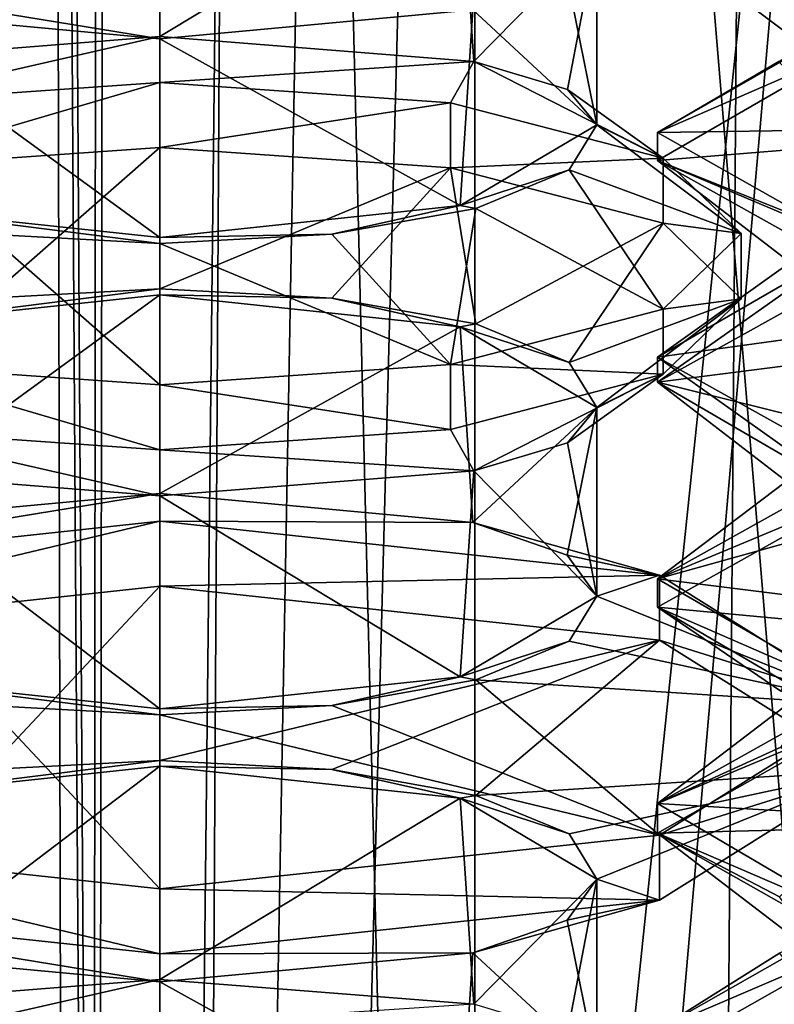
# Model space of a CAD drawing. Header units: millimetres. Extents: x -18.9 to 18.9, y -8.8 to 39.
# Tile 248 of 256: x 7 to 8.7, y 20.6 to 22.7. Entities that reach past the tile are written whole.
import ezdxf

# ---------------------------------------------------------------- set-up
doc = ezdxf.new("R2010")
doc.units = ezdxf.units.MM
doc.header["$LTSCALE"] = 41.718519
for name, color, linetype in [('1', 7, 'CONTINUOUS'), ('1434', 7, 'CONTINUOUS'), ('1435', 7, 'CONTINUOUS'), ('1436', 7, 'CONTINUOUS'), ('1437', 7, 'CONTINUOUS'), ('1441', 7, 'CONTINUOUS'), ('1456', 7, 'CONTINUOUS'), ('1458', 7, 'CONTINUOUS'), ('1460', 7, 'CONTINUOUS'), ('1461', 7, 'CONTINUOUS'), ('1462', 7, 'CONTINUOUS'), ('1463', 7, 'CONTINUOUS'), ('1488', 7, 'CONTINUOUS'), ('1489', 7, 'CONTINUOUS'), ('1490', 7, 'CONTINUOUS'), ('1491', 7, 'CONTINUOUS'), ('1492', 7, 'CONTINUOUS'), ('1493', 7, 'CONTINUOUS'), ('1495', 7, 'CONTINUOUS'), ('1499', 7, 'CONTINUOUS'), ('15', 7, 'CONTINUOUS'), ('1522', 7, 'CONTINUOUS'), ('1528', 7, 'CONTINUOUS'), ('1529', 7, 'CONTINUOUS'), ('1530', 7, 'CONTINUOUS'), ('1531', 7, 'CONTINUOUS'), ('1532', 7, 'CONTINUOUS'), ('1533', 7, 'CONTINUOUS'), ('1853', 7, 'CONTINUOUS'), ('1868', 7, 'CONTINUOUS'), ('1870', 7, 'CONTINUOUS'), ('1880', 7, 'CONTINUOUS'), ('1882', 7, 'CONTINUOUS'), ('1892', 7, 'CONTINUOUS'), ('1894', 7, 'CONTINUOUS'), ('1913', 7, 'CONTINUOUS'), ('1915', 7, 'CONTINUOUS'), ('7', 7, 'CONTINUOUS'), ('8', 7, 'CONTINUOUS')]:
    doc.layers.add(name, color=color, linetype=linetype)

msp = doc.modelspace()

# ---------------------------------------------------------------- linework, layer by layer
at = {"layer": '1', "color": 7, "linetype": 'Continuous'}
for points in [[(4.2931, 26.4, -16.8621), (9.0291, 26.4, -14.874), (6.4071, -3.5, -16.1774), (4.2931, 26.4, -16.8621)], [(6.4071, -3.5, -16.1774), (9.0291, 26.4, -14.874), (9.0598, -3.5, -14.8553), (6.4071, -3.5, -16.1774)]]:
    msp.add_3dface(points, dxfattribs=at)
at = {"layer": '1434', "color": 7, "linetype": 'Continuous'}
for points in [[(7.35, 21.694, -13.1832), (7.35, 22.1363, -13.1832), (8.019, 22.0647, -12.9174), (7.35, 21.694, -13.1832)], [(7.35, 21.694, -13.1832), (8.019, 22.0647, -12.9174), (8.0473, 21.6294, -12.8897), (7.35, 21.694, -13.1832)], [(8.019, 22.0647, -12.9174), (8.3241, 21.885, -12.2499), (8.0473, 21.6294, -12.8897), (8.019, 22.0647, -12.9174)], [(8.3241, 21.885, -12.2499), (8.2575, 21.5565, -12.5647), (8.0473, 21.6294, -12.8897), (8.3241, 21.885, -12.2499)], [(8.3241, 21.885, -12.2499), (8.3241, 21.465, -12.1665), (8.2575, 21.5565, -12.5647), (8.3241, 21.885, -12.2499)], [(8.3241, 21.465, -12.1665), (8.3241, 21.885, -12.2499), (8.2585, 21.8066, -11.8544), (8.3241, 21.465, -12.1665)], [(8.3241, 21.465, -12.1665), (8.2585, 21.8066, -11.8544), (8.0496, 21.7441, -11.5291), (8.3241, 21.465, -12.1665)], [(7.35, 21.6885, -11.2332), (8.019, 21.2853, -11.4989), (8.0496, 21.7441, -11.5291), (7.35, 21.6885, -11.2332)], [(8.019, 21.2853, -11.4989), (8.3241, 21.465, -12.1665), (8.0496, 21.7441, -11.5291), (8.019, 21.2853, -11.4989)], [(7.35, 21.6885, -11.2332), (7.35, 21.2137, -11.2332), (8.019, 21.2853, -11.4989), (7.35, 21.6885, -11.2332)]]:
    msp.add_3dface(points, dxfattribs=at)
at = {"layer": '1435', "color": 7, "linetype": 'Continuous'}
for points in [[(7.35, 22.4642, -13.4782), (7.35, 22.6091, -13.4392), (7.9975, 22.564, -13.2716), (7.35, 22.4642, -13.4782)], [(7.35, 22.4642, -13.4782), (7.9975, 22.564, -13.2716), (7.9975, 22.4191, -13.3106), (7.35, 22.4642, -13.4782)], [(7.9975, 22.564, -13.2716), (8.4715, 22.4408, -12.8139), (7.9975, 22.4191, -13.3106), (7.9975, 22.564, -13.2716)], [(8.4715, 22.4408, -12.8139), (8.4715, 22.2959, -12.8529), (7.9975, 22.4191, -13.3106), (8.4715, 22.4408, -12.8139)], [(8.4715, 22.4408, -12.8139), (8.645, 22.2724, -12.1887), (8.4715, 22.2959, -12.8529), (8.4715, 22.4408, -12.8139)], [(8.645, 22.2724, -12.1887), (8.645, 22.1276, -12.2277), (8.4715, 22.2959, -12.8529), (8.645, 22.2724, -12.1887)], [(8.645, 22.2724, -12.1887), (8.4715, 22.1041, -11.5635), (8.645, 22.1276, -12.2277), (8.645, 22.2724, -12.1887)], [(8.4715, 22.1041, -11.5635), (8.4715, 21.9592, -11.6025), (8.645, 22.1276, -12.2277), (8.4715, 22.1041, -11.5635)], [(8.4715, 22.1041, -11.5635), (7.9975, 21.9809, -11.1058), (8.4715, 21.9592, -11.6025), (8.4715, 22.1041, -11.5635)], [(7.9975, 21.9809, -11.1058), (7.35, 21.9358, -10.9382), (7.9975, 21.836, -11.1448), (7.9975, 21.9809, -11.1058)], [(7.9975, 21.9809, -11.1058), (7.9975, 21.836, -11.1448), (8.4715, 21.9592, -11.6025), (7.9975, 21.9809, -11.1058)], [(7.35, 21.9358, -10.9382), (7.35, 21.7909, -10.9772), (7.9975, 21.836, -11.1448), (7.35, 21.9358, -10.9382)]]:
    msp.add_3dface(points, dxfattribs=at)
at = {"layer": '1436', "color": 7, "linetype": 'Continuous'}
for points in [[(7.35, 22.1493, -13.2316), (7.35, 22.4642, -13.4782), (7.9975, 22.4191, -13.3106), (7.35, 22.1493, -13.2316)], [(7.7331, 22.1289, -13.1558), (7.35, 22.1493, -13.2316), (7.9975, 22.4191, -13.3106), (7.7331, 22.1289, -13.1558)], [(8.054, 22.0712, -12.9414), (7.7331, 22.1289, -13.1558), (7.9975, 22.4191, -13.3106), (8.054, 22.0712, -12.9414)], [(8.4715, 22.2959, -12.8529), (8.054, 22.0712, -12.9414), (7.9975, 22.4191, -13.3106), (8.4715, 22.2959, -12.8529)], [(8.2621, 21.9854, -12.6227), (8.054, 22.0712, -12.9414), (8.4715, 22.2959, -12.8529), (8.2621, 21.9854, -12.6227)], [(8.645, 22.1276, -12.2277), (8.2621, 21.9854, -12.6227), (8.4715, 22.2959, -12.8529), (8.645, 22.1276, -12.2277)], [(8.3241, 21.885, -12.2499), (8.2621, 21.9854, -12.6227), (8.645, 22.1276, -12.2277), (8.3241, 21.885, -12.2499)], [(8.4715, 21.9592, -11.6025), (8.3241, 21.885, -12.2499), (8.645, 22.1276, -12.2277), (8.4715, 21.9592, -11.6025)], [(7.9975, 21.836, -11.1448), (8.0496, 21.7441, -11.5291), (8.4715, 21.9592, -11.6025), (7.9975, 21.836, -11.1448)], [(8.0496, 21.7441, -11.5291), (8.2585, 21.8066, -11.8544), (8.4715, 21.9592, -11.6025), (8.0496, 21.7441, -11.5291)], [(8.2585, 21.8066, -11.8544), (8.3241, 21.885, -12.2499), (8.4715, 21.9592, -11.6025), (8.2585, 21.8066, -11.8544)], [(7.35, 21.7909, -10.9772), (8.0496, 21.7441, -11.5291), (7.9975, 21.836, -11.1448), (7.35, 21.7909, -10.9772)], [(7.35, 21.7909, -10.9772), (7.35, 21.6885, -11.2332), (8.0496, 21.7441, -11.5291), (7.35, 21.7909, -10.9772)]]:
    msp.add_3dface(points, dxfattribs=at)
at = {"layer": '1437', "color": 7, "linetype": 'Continuous'}
for points in [[(7.35, 22.6091, -13.4392), (7.35, 22.7115, -13.1832), (8.0496, 22.6559, -12.8873), (7.35, 22.6091, -13.4392)], [(7.35, 22.6091, -13.4392), (8.0496, 22.6559, -12.8873), (7.9975, 22.564, -13.2716), (7.35, 22.6091, -13.4392)], [(7.9975, 22.564, -13.2716), (8.0496, 22.6559, -12.8873), (8.4715, 22.4408, -12.8139), (7.9975, 22.564, -13.2716)], [(8.0496, 22.6559, -12.8873), (8.2585, 22.5934, -12.562), (8.4715, 22.4408, -12.8139), (8.0496, 22.6559, -12.8873)], [(8.2585, 22.5934, -12.562), (8.3241, 22.515, -12.1665), (8.4715, 22.4408, -12.8139), (8.2585, 22.5934, -12.562)], [(8.3241, 22.515, -12.1665), (8.2621, 22.4146, -11.7937), (8.645, 22.2724, -12.1887), (8.3241, 22.515, -12.1665)], [(8.4715, 22.4408, -12.8139), (8.3241, 22.515, -12.1665), (8.645, 22.2724, -12.1887), (8.4715, 22.4408, -12.8139)], [(8.2621, 22.4146, -11.7937), (8.054, 22.3288, -11.475), (8.4715, 22.1041, -11.5635), (8.2621, 22.4146, -11.7937)], [(8.645, 22.2724, -12.1887), (8.2621, 22.4146, -11.7937), (8.4715, 22.1041, -11.5635), (8.645, 22.2724, -12.1887)], [(8.054, 22.3288, -11.475), (7.7331, 22.2711, -11.2606), (7.9975, 21.9809, -11.1058), (8.054, 22.3288, -11.475)], [(8.4715, 22.1041, -11.5635), (8.054, 22.3288, -11.475), (7.9975, 21.9809, -11.1058), (8.4715, 22.1041, -11.5635)], [(7.7331, 22.2711, -11.2606), (7.35, 22.2507, -11.1848), (7.9975, 21.9809, -11.1058), (7.7331, 22.2711, -11.2606)], [(7.35, 22.2507, -11.1848), (7.35, 21.9358, -10.9382), (7.9975, 21.9809, -11.1058), (7.35, 22.2507, -11.1848)]]:
    msp.add_3dface(points, dxfattribs=at)
at = {"layer": '1441', "color": 7, "linetype": 'Continuous'}
msp.add_3dface([(7.35, 20.5091, -13.4392), (7.35, 20.6115, -13.1832), (8.0496, 20.5559, -12.8873), (7.35, 20.5091, -13.4392)], dxfattribs=at)
at = {"layer": '1456', "color": 7, "linetype": 'Continuous'}
for points in [[(7.35, 22.7115, -13.1832), (7.35, 23.1863, -13.1832), (8.019, 23.1147, -12.9174), (7.35, 22.7115, -13.1832)], [(7.35, 22.7115, -13.1832), (8.019, 23.1147, -12.9174), (8.0496, 22.6559, -12.8873), (7.35, 22.7115, -13.1832)], [(8.019, 23.1147, -12.9174), (8.3241, 22.935, -12.2499), (8.0496, 22.6559, -12.8873), (8.019, 23.1147, -12.9174)], [(8.0496, 22.6559, -12.8873), (8.3241, 22.935, -12.2499), (8.2585, 22.5934, -12.562), (8.0496, 22.6559, -12.8873)], [(8.3241, 22.515, -12.1665), (8.3241, 22.935, -12.2499), (8.2575, 22.8435, -11.8517), (8.3241, 22.515, -12.1665)], [(8.3241, 22.935, -12.2499), (8.3241, 22.515, -12.1665), (8.2585, 22.5934, -12.562), (8.3241, 22.935, -12.2499)], [(8.3241, 22.515, -12.1665), (8.2575, 22.8435, -11.8517), (8.0473, 22.7706, -11.5267), (8.3241, 22.515, -12.1665)], [(7.35, 22.706, -11.2332), (8.019, 22.3353, -11.4989), (8.0473, 22.7706, -11.5267), (7.35, 22.706, -11.2332)], [(8.019, 22.3353, -11.4989), (8.3241, 22.515, -12.1665), (8.0473, 22.7706, -11.5267), (8.019, 22.3353, -11.4989)], [(7.35, 22.2637, -11.2332), (8.019, 22.3353, -11.4989), (7.35, 22.706, -11.2332), (7.35, 22.2637, -11.2332)]]:
    msp.add_3dface(points, dxfattribs=at)
at = {"layer": '1458', "color": 7, "linetype": 'Continuous'}
msp.add_3dface([(7.35, 22.7681, -10.7068), (7.35, 22.706, -11.2332), (8.0473, 22.7706, -11.5267), (7.35, 22.7681, -10.7068)], dxfattribs=at)
at = {"layer": '1460', "color": 7, "linetype": 'Continuous'}
for points in [[(7.35, 20.6115, -13.1832), (7.35, 21.0863, -13.1832), (8.019, 21.0147, -12.9174), (7.35, 20.6115, -13.1832)], [(7.35, 20.6115, -13.1832), (8.019, 21.0147, -12.9174), (8.0496, 20.5559, -12.8873), (7.35, 20.6115, -13.1832)], [(8.019, 21.0147, -12.9174), (8.3241, 20.835, -12.2499), (8.0496, 20.5559, -12.8873), (8.019, 21.0147, -12.9174)], [(8.0496, 20.5559, -12.8873), (8.3241, 20.835, -12.2499), (8.2585, 20.4934, -12.562), (8.0496, 20.5559, -12.8873)], [(8.3241, 20.415, -12.1665), (8.3241, 20.835, -12.2499), (8.2575, 20.7435, -11.8517), (8.3241, 20.415, -12.1665)], [(8.3241, 20.835, -12.2499), (8.3241, 20.415, -12.1665), (8.2585, 20.4934, -12.562), (8.3241, 20.835, -12.2499)], [(8.3241, 20.415, -12.1665), (8.2575, 20.7435, -11.8517), (8.0473, 20.6706, -11.5267), (8.3241, 20.415, -12.1665)], [(7.35, 20.606, -11.2332), (8.019, 20.2353, -11.4989), (8.0473, 20.6706, -11.5267), (7.35, 20.606, -11.2332)], [(8.019, 20.2353, -11.4989), (8.3241, 20.415, -12.1665), (8.0473, 20.6706, -11.5267), (8.019, 20.2353, -11.4989)], [(7.35, 20.1637, -11.2332), (8.019, 20.2353, -11.4989), (7.35, 20.606, -11.2332), (7.35, 20.1637, -11.2332)]]:
    msp.add_3dface(points, dxfattribs=at)
at = {"layer": '1461', "color": 7, "linetype": 'Continuous'}
for points in [[(7.35, 21.487, -13.7485), (7.35, 21.6319, -13.7095), (8.4637, 21.512, -13.2641), (7.35, 21.487, -13.7485)], [(7.35, 21.487, -13.7485), (8.4637, 21.512, -13.2641), (8.4637, 21.3671, -13.3031), (7.35, 21.487, -13.7485)], [(8.4637, 21.512, -13.2641), (8.925, 21.2224, -12.1887), (8.4637, 21.3671, -13.3031), (8.4637, 21.512, -13.2641)], [(8.925, 21.2224, -12.1887), (8.925, 21.0776, -12.2277), (8.4637, 21.3671, -13.3031), (8.925, 21.2224, -12.1887)], [(8.925, 21.2224, -12.1887), (8.4637, 20.9329, -11.1133), (8.925, 21.0776, -12.2277), (8.925, 21.2224, -12.1887)], [(8.4637, 20.9329, -11.1133), (8.4637, 20.788, -11.1523), (8.925, 21.0776, -12.2277), (8.4637, 20.9329, -11.1133)], [(8.4637, 20.9329, -11.1133), (7.35, 20.813, -10.6679), (8.4637, 20.788, -11.1523), (8.4637, 20.9329, -11.1133)], [(7.35, 20.813, -10.6679), (7.35, 20.6681, -10.7068), (8.4637, 20.788, -11.1523), (7.35, 20.813, -10.6679)]]:
    msp.add_3dface(points, dxfattribs=at)
at = {"layer": '1462', "color": 7, "linetype": 'Continuous'}
for points in [[(7.35, 21.0993, -13.2316), (7.35, 21.487, -13.7485), (8.4637, 21.3671, -13.3031), (7.35, 21.0993, -13.2316)], [(7.7331, 21.0789, -13.1558), (7.35, 21.0993, -13.2316), (8.4637, 21.3671, -13.3031), (7.7331, 21.0789, -13.1558)], [(8.054, 21.0212, -12.9414), (7.7331, 21.0789, -13.1558), (8.4637, 21.3671, -13.3031), (8.054, 21.0212, -12.9414)], [(8.925, 21.0776, -12.2277), (8.054, 21.0212, -12.9414), (8.4637, 21.3671, -13.3031), (8.925, 21.0776, -12.2277)], [(8.2621, 20.9354, -12.6227), (8.054, 21.0212, -12.9414), (8.925, 21.0776, -12.2277), (8.2621, 20.9354, -12.6227)], [(8.3241, 20.835, -12.2499), (8.2621, 20.9354, -12.6227), (8.925, 21.0776, -12.2277), (8.3241, 20.835, -12.2499)], [(8.4637, 20.788, -11.1523), (8.3241, 20.835, -12.2499), (8.925, 21.0776, -12.2277), (8.4637, 20.788, -11.1523)], [(8.2575, 20.7435, -11.8517), (8.3241, 20.835, -12.2499), (8.4637, 20.788, -11.1523), (8.2575, 20.7435, -11.8517)], [(7.35, 20.6681, -10.7068), (8.0473, 20.6706, -11.5267), (8.4637, 20.788, -11.1523), (7.35, 20.6681, -10.7068)], [(8.0473, 20.6706, -11.5267), (8.2575, 20.7435, -11.8517), (8.4637, 20.788, -11.1523), (8.0473, 20.6706, -11.5267)], [(7.35, 20.6681, -10.7068), (7.35, 20.606, -11.2332), (8.0473, 20.6706, -11.5267), (7.35, 20.6681, -10.7068)]]:
    msp.add_3dface(points, dxfattribs=at)
at = {"layer": '1463', "color": 7, "linetype": 'Continuous'}
for points in [[(7.35, 21.6319, -13.7095), (7.35, 21.694, -13.1832), (8.0473, 21.6294, -12.8897), (7.35, 21.6319, -13.7095)], [(8.4637, 21.512, -13.2641), (7.35, 21.6319, -13.7095), (8.0473, 21.6294, -12.8897), (8.4637, 21.512, -13.2641)], [(8.2575, 21.5565, -12.5647), (8.4637, 21.512, -13.2641), (8.0473, 21.6294, -12.8897), (8.2575, 21.5565, -12.5647)], [(8.3241, 21.465, -12.1665), (8.4637, 21.512, -13.2641), (8.2575, 21.5565, -12.5647), (8.3241, 21.465, -12.1665)], [(8.4637, 21.512, -13.2641), (8.3241, 21.465, -12.1665), (8.925, 21.2224, -12.1887), (8.4637, 21.512, -13.2641)], [(8.3241, 21.465, -12.1665), (8.2621, 21.3646, -11.7937), (8.925, 21.2224, -12.1887), (8.3241, 21.465, -12.1665)], [(8.2621, 21.3646, -11.7937), (8.054, 21.2788, -11.475), (8.925, 21.2224, -12.1887), (8.2621, 21.3646, -11.7937)], [(8.054, 21.2788, -11.475), (7.7331, 21.2211, -11.2606), (8.4637, 20.9329, -11.1133), (8.054, 21.2788, -11.475)], [(8.925, 21.2224, -12.1887), (8.054, 21.2788, -11.475), (8.4637, 20.9329, -11.1133), (8.925, 21.2224, -12.1887)], [(7.7331, 21.2211, -11.2606), (7.35, 21.2007, -11.1848), (8.4637, 20.9329, -11.1133), (7.7331, 21.2211, -11.2606)], [(7.35, 21.2007, -11.1848), (7.35, 20.813, -10.6679), (8.4637, 20.9329, -11.1133), (7.35, 21.2007, -11.1848)]]:
    msp.add_3dface(points, dxfattribs=at)
at = {"layer": '1488', "color": 7, "linetype": 'Continuous'}
for points in [[(6.6529, 21.6294, -12.8899), (7.35, 21.694, -13.1832), (6.2363, 21.512, -13.2641), (6.6529, 21.6294, -12.8899)], [(7.35, 21.694, -13.1832), (7.35, 21.6319, -13.7095), (6.2363, 21.512, -13.2641), (7.35, 21.694, -13.1832)], [(6.9669, 21.2211, -11.2606), (6.2363, 20.9329, -11.1133), (7.35, 20.813, -10.6679), (6.9669, 21.2211, -11.2606)], [(7.35, 21.2007, -11.1848), (6.9669, 21.2211, -11.2606), (7.35, 20.813, -10.6679), (7.35, 21.2007, -11.1848)]]:
    msp.add_3dface(points, dxfattribs=at)
at = {"layer": '1489', "color": 7, "linetype": 'Continuous'}
for points in [[(7.35, 21.487, -13.7485), (6.9669, 21.0789, -13.1558), (6.2363, 21.3671, -13.3031), (7.35, 21.487, -13.7485)], [(7.35, 21.0993, -13.2316), (6.9669, 21.0789, -13.1558), (7.35, 21.487, -13.7485), (7.35, 21.0993, -13.2316)], [(6.6529, 20.6706, -11.5265), (7.35, 20.606, -11.2332), (6.2363, 20.788, -11.1523), (6.6529, 20.6706, -11.5265)], [(7.35, 20.606, -11.2332), (7.35, 20.6681, -10.7068), (6.2363, 20.788, -11.1523), (7.35, 20.606, -11.2332)]]:
    msp.add_3dface(points, dxfattribs=at)
at = {"layer": '1490', "color": 7, "linetype": 'Continuous'}
for points in [[(7.35, 21.6319, -13.7095), (7.35, 21.487, -13.7485), (6.2363, 21.3671, -13.3031), (7.35, 21.6319, -13.7095)], [(6.2363, 21.512, -13.2641), (7.35, 21.6319, -13.7095), (6.2363, 21.3671, -13.3031), (6.2363, 21.512, -13.2641)], [(7.35, 20.813, -10.6679), (6.2363, 20.9329, -11.1133), (7.35, 20.6681, -10.7068), (7.35, 20.813, -10.6679)], [(7.35, 20.6681, -10.7068), (6.2363, 20.9329, -11.1133), (6.2363, 20.788, -11.1523), (7.35, 20.6681, -10.7068)]]:
    msp.add_3dface(points, dxfattribs=at)
at = {"layer": '1491', "color": 7, "linetype": 'Continuous'}
for points in [[(7.35, 21.0863, -13.1832), (6.6812, 21.0148, -12.9176), (7.35, 21.0993, -13.2316), (7.35, 21.0863, -13.1832)], [(7.35, 21.0993, -13.2316), (6.6812, 21.0148, -12.9176), (6.9669, 21.0789, -13.1558), (7.35, 21.0993, -13.2316)], [(7.7331, 21.0789, -13.1558), (7.35, 21.0863, -13.1832), (7.35, 21.0993, -13.2316), (7.7331, 21.0789, -13.1558)], [(8.019, 21.0147, -12.9174), (7.35, 21.0863, -13.1832), (7.7331, 21.0789, -13.1558), (8.019, 21.0147, -12.9174)], [(8.054, 21.0212, -12.9414), (8.019, 21.0147, -12.9174), (7.7331, 21.0789, -13.1558), (8.054, 21.0212, -12.9414)], [(8.2621, 20.9354, -12.6227), (8.019, 21.0147, -12.9174), (8.054, 21.0212, -12.9414), (8.2621, 20.9354, -12.6227)], [(8.3241, 20.835, -12.2499), (8.019, 21.0147, -12.9174), (8.2621, 20.9354, -12.6227), (8.3241, 20.835, -12.2499)]]:
    msp.add_3dface(points, dxfattribs=at)
at = {"layer": '1492', "color": 7, "linetype": 'Continuous'}
for points in [[(8.3241, 21.465, -12.1665), (8.019, 21.2853, -11.4989), (8.2621, 21.3646, -11.7937), (8.3241, 21.465, -12.1665)], [(8.2621, 21.3646, -11.7937), (8.019, 21.2853, -11.4989), (8.054, 21.2788, -11.475), (8.2621, 21.3646, -11.7937)], [(7.35, 21.2137, -11.2332), (6.6812, 21.2852, -11.4988), (7.35, 21.2007, -11.1848), (7.35, 21.2137, -11.2332)], [(7.35, 21.2007, -11.1848), (6.6812, 21.2852, -11.4988), (6.9669, 21.2211, -11.2606), (7.35, 21.2007, -11.1848)], [(8.019, 21.2853, -11.4989), (7.35, 21.2137, -11.2332), (7.7331, 21.2211, -11.2606), (8.019, 21.2853, -11.4989)], [(8.054, 21.2788, -11.475), (8.019, 21.2853, -11.4989), (7.7331, 21.2211, -11.2606), (8.054, 21.2788, -11.475)], [(7.7331, 21.2211, -11.2606), (7.35, 21.2137, -11.2332), (7.35, 21.2007, -11.1848), (7.7331, 21.2211, -11.2606)]]:
    msp.add_3dface(points, dxfattribs=at)
at = {"layer": '1493', "color": 7, "linetype": 'Continuous'}
for points in [[(7.35, 20.6115, -13.1832), (6.6511, 20.556, -12.8881), (7.35, 21.0863, -13.1832), (7.35, 20.6115, -13.1832)], [(7.35, 21.0863, -13.1832), (6.6511, 20.556, -12.8881), (6.6812, 21.0148, -12.9176), (7.35, 21.0863, -13.1832)], [(6.6812, 20.2352, -11.4988), (7.35, 20.1637, -11.2332), (6.6529, 20.6706, -11.5265), (6.6812, 20.2352, -11.4988)], [(6.6529, 20.6706, -11.5265), (7.35, 20.1637, -11.2332), (7.35, 20.606, -11.2332), (6.6529, 20.6706, -11.5265)]]:
    msp.add_3dface(points, dxfattribs=at)
at = {"layer": '1495', "color": 7, "linetype": 'Continuous'}
for points in [[(6.6529, 22.7706, -11.5265), (7.35, 22.706, -11.2332), (6.2363, 22.888, -11.1523), (6.6529, 22.7706, -11.5265)], [(7.35, 22.706, -11.2332), (7.35, 22.7681, -10.7068), (6.2363, 22.888, -11.1523), (7.35, 22.706, -11.2332)]]:
    msp.add_3dface(points, dxfattribs=at)
at = {"layer": '1499', "color": 7, "linetype": 'Continuous'}
for points in [[(7.35, 22.7115, -13.1832), (6.6511, 22.656, -12.8881), (7.35, 23.1863, -13.1832), (7.35, 22.7115, -13.1832)], [(7.35, 23.1863, -13.1832), (6.6511, 22.656, -12.8881), (6.6812, 23.1148, -12.9176), (7.35, 23.1863, -13.1832)], [(6.6812, 22.3352, -11.4988), (7.35, 22.2637, -11.2332), (6.6529, 22.7706, -11.5265), (6.6812, 22.3352, -11.4988)], [(6.6529, 22.7706, -11.5265), (7.35, 22.2637, -11.2332), (7.35, 22.706, -11.2332), (6.6529, 22.7706, -11.5265)]]:
    msp.add_3dface(points, dxfattribs=at)
at = {"layer": '15', "color": 7, "linetype": 'Continuous'}
for points in [[(5.9019, -3.5, 16.3685), (9.021, 26.4, 14.8789), (3.603, 26.4, 17.0228), (5.9019, -3.5, 16.3685)], [(5.9019, -3.5, 16.3685), (10.7441, -3.5, 13.6867), (9.021, 26.4, 14.8789), (5.9019, -3.5, 16.3685)]]:
    msp.add_3dface(points, dxfattribs=at)
at = {"layer": '1522', "color": 7, "linetype": 'Continuous'}
for points in [[(7.35, 20.6115, -13.1832), (6.7025, 20.464, -13.2716), (6.6511, 20.556, -12.8881), (7.35, 20.6115, -13.1832)], [(7.35, 20.5091, -13.4392), (6.7025, 20.464, -13.2716), (7.35, 20.6115, -13.1832), (7.35, 20.5091, -13.4392)]]:
    msp.add_3dface(points, dxfattribs=at)
at = {"layer": '1528', "color": 7, "linetype": 'Continuous'}
for points in [[(7.35, 22.7115, -13.1832), (6.7025, 22.564, -13.2716), (6.6511, 22.656, -12.8881), (7.35, 22.7115, -13.1832)], [(7.35, 22.6091, -13.4392), (6.7025, 22.564, -13.2716), (7.35, 22.7115, -13.1832), (7.35, 22.6091, -13.4392)], [(6.9669, 22.2711, -11.2606), (6.7025, 21.9809, -11.1058), (7.35, 21.9358, -10.9382), (6.9669, 22.2711, -11.2606)], [(7.35, 22.2507, -11.1848), (6.9669, 22.2711, -11.2606), (7.35, 21.9358, -10.9382), (7.35, 22.2507, -11.1848)]]:
    msp.add_3dface(points, dxfattribs=at)
at = {"layer": '1529', "color": 7, "linetype": 'Continuous'}
for points in [[(7.35, 22.4642, -13.4782), (6.9669, 22.1289, -13.1558), (6.7025, 22.4191, -13.3106), (7.35, 22.4642, -13.4782)], [(7.35, 22.1493, -13.2316), (6.9669, 22.1289, -13.1558), (7.35, 22.4642, -13.4782), (7.35, 22.1493, -13.2316)], [(6.6511, 21.744, -11.5283), (7.35, 21.6885, -11.2332), (6.7025, 21.836, -11.1448), (6.6511, 21.744, -11.5283)], [(7.35, 21.6885, -11.2332), (7.35, 21.7909, -10.9772), (6.7025, 21.836, -11.1448), (7.35, 21.6885, -11.2332)]]:
    msp.add_3dface(points, dxfattribs=at)
at = {"layer": '1530', "color": 7, "linetype": 'Continuous'}
for points in [[(7.35, 22.6091, -13.4392), (7.35, 22.4642, -13.4782), (6.7025, 22.4191, -13.3106), (7.35, 22.6091, -13.4392)], [(6.7025, 22.564, -13.2716), (7.35, 22.6091, -13.4392), (6.7025, 22.4191, -13.3106), (6.7025, 22.564, -13.2716)], [(7.35, 21.9358, -10.9382), (6.7025, 21.9809, -11.1058), (7.35, 21.7909, -10.9772), (7.35, 21.9358, -10.9382)], [(7.35, 21.7909, -10.9772), (6.7025, 21.9809, -11.1058), (6.7025, 21.836, -11.1448), (7.35, 21.7909, -10.9772)]]:
    msp.add_3dface(points, dxfattribs=at)
at = {"layer": '1531', "color": 7, "linetype": 'Continuous'}
for points in [[(7.35, 22.1363, -13.1832), (6.6812, 22.0648, -12.9176), (7.35, 22.1493, -13.2316), (7.35, 22.1363, -13.1832)], [(7.35, 22.1493, -13.2316), (6.6812, 22.0648, -12.9176), (6.9669, 22.1289, -13.1558), (7.35, 22.1493, -13.2316)], [(7.7331, 22.1289, -13.1558), (7.35, 22.1363, -13.1832), (7.35, 22.1493, -13.2316), (7.7331, 22.1289, -13.1558)], [(8.019, 22.0647, -12.9174), (7.35, 22.1363, -13.1832), (7.7331, 22.1289, -13.1558), (8.019, 22.0647, -12.9174)], [(8.054, 22.0712, -12.9414), (8.019, 22.0647, -12.9174), (7.7331, 22.1289, -13.1558), (8.054, 22.0712, -12.9414)], [(8.2621, 21.9854, -12.6227), (8.019, 22.0647, -12.9174), (8.054, 22.0712, -12.9414), (8.2621, 21.9854, -12.6227)], [(8.3241, 21.885, -12.2499), (8.019, 22.0647, -12.9174), (8.2621, 21.9854, -12.6227), (8.3241, 21.885, -12.2499)]]:
    msp.add_3dface(points, dxfattribs=at)
at = {"layer": '1532', "color": 7, "linetype": 'Continuous'}
for points in [[(8.3241, 22.515, -12.1665), (8.019, 22.3353, -11.4989), (8.2621, 22.4146, -11.7937), (8.3241, 22.515, -12.1665)], [(8.2621, 22.4146, -11.7937), (8.019, 22.3353, -11.4989), (8.054, 22.3288, -11.475), (8.2621, 22.4146, -11.7937)], [(7.35, 22.2507, -11.1848), (7.35, 22.2637, -11.2332), (6.6812, 22.3352, -11.4988), (7.35, 22.2507, -11.1848)], [(6.9669, 22.2711, -11.2606), (7.35, 22.2507, -11.1848), (6.6812, 22.3352, -11.4988), (6.9669, 22.2711, -11.2606)], [(8.019, 22.3353, -11.4989), (7.35, 22.2637, -11.2332), (7.7331, 22.2711, -11.2606), (8.019, 22.3353, -11.4989)], [(8.054, 22.3288, -11.475), (8.019, 22.3353, -11.4989), (7.7331, 22.2711, -11.2606), (8.054, 22.3288, -11.475)], [(7.7331, 22.2711, -11.2606), (7.35, 22.2637, -11.2332), (7.35, 22.2507, -11.1848), (7.7331, 22.2711, -11.2606)]]:
    msp.add_3dface(points, dxfattribs=at)
at = {"layer": '1533', "color": 7, "linetype": 'Continuous'}
for points in [[(7.35, 22.1363, -13.1832), (7.35, 21.694, -13.1832), (6.6529, 21.6294, -12.8899), (7.35, 22.1363, -13.1832)], [(6.6812, 22.0648, -12.9176), (7.35, 22.1363, -13.1832), (6.6529, 21.6294, -12.8899), (6.6812, 22.0648, -12.9176)], [(7.35, 21.6885, -11.2332), (6.6511, 21.744, -11.5283), (7.35, 21.2137, -11.2332), (7.35, 21.6885, -11.2332)], [(7.35, 21.2137, -11.2332), (6.6511, 21.744, -11.5283), (6.6812, 21.2852, -11.4988), (7.35, 21.2137, -11.2332)]]:
    msp.add_3dface(points, dxfattribs=at)
at = {"layer": '1853', "color": 7, "linetype": 'Continuous'}
for points in [[(8.898, 22.6875, 7.2955), (8.4586, 22.9355, 8.3468), (8.8851, 22.7539, 7.3085), (8.898, 22.6875, 7.2955)], [(8.8991, 22.7504, 9.4181), (8.4586, 22.498, 8.3468), (8.8951, 22.6867, 9.4141), (8.8991, 22.7504, 9.4181)], [(8.8951, 22.6867, 9.4141), (8.4586, 22.498, 8.3468), (8.4586, 22.4351, 8.3448), (8.8951, 22.6867, 9.4141)], [(8.4586, 22.498, 8.3468), (8.898, 22.25, 7.2955), (8.4586, 22.4351, 8.3448), (8.4586, 22.498, 8.3468)], [(8.4586, 22.4351, 8.3448), (8.898, 22.25, 7.2955), (8.9076, 22.1846, 7.2859), (8.4586, 22.4351, 8.3448)], [(8.4586, 21.9976, 8.3448), (8.4587, 21.9413, 8.374), (8.8951, 22.2492, 9.4141), (8.4586, 21.9976, 8.3448)], [(8.4587, 21.9413, 8.374), (8.9051, 22.1896, 9.424), (8.8951, 22.2492, 9.4141), (8.4587, 21.9413, 8.374)], [(8.8934, 21.6888, 7.3001), (8.4587, 21.9413, 8.374), (8.4586, 21.9976, 8.3448), (8.8934, 21.6888, 7.3001)], [(8.9076, 21.7471, 7.2859), (8.8934, 21.6888, 7.3001), (8.4586, 21.9976, 8.3448), (8.9076, 21.7471, 7.2859)], [(8.4587, 21.5038, 8.374), (8.902, 21.6887, 9.4209), (8.9051, 21.7521, 9.424), (8.4587, 21.5038, 8.374)], [(8.4586, 21.4406, 8.3706), (8.902, 21.6887, 9.4209), (8.4587, 21.5038, 8.374), (8.4586, 21.4406, 8.3706)], [(8.8934, 21.2513, 7.3001), (8.4586, 21.4406, 8.3706), (8.4587, 21.5038, 8.374), (8.8934, 21.2513, 7.3001)], [(8.8821, 21.1923, 7.3116), (8.4586, 21.4406, 8.3706), (8.8934, 21.2513, 7.3001), (8.8821, 21.1923, 7.3116)], [(8.4586, 21.0031, 8.3706), (8.9044, 21.1894, 9.4234), (8.902, 21.2512, 9.4209), (8.4586, 21.0031, 8.3706)], [(8.4586, 20.9369, 8.3533), (8.9044, 21.1894, 9.4234), (8.4586, 21.0031, 8.3706), (8.4586, 20.9369, 8.3533)], [(8.8821, 20.7548, 7.3116), (8.4586, 20.9369, 8.3533), (8.4586, 21.0031, 8.3706), (8.8821, 20.7548, 7.3116)], [(8.904, 20.6857, 7.2895), (8.4586, 20.9369, 8.3533), (8.8821, 20.7548, 7.3116), (8.904, 20.6857, 7.2895)], [(8.9044, 20.7519, 9.4234), (8.4586, 20.4994, 8.3533), (8.9031, 20.689, 9.4221), (8.9044, 20.7519, 9.4234)], [(8.9031, 20.689, 9.4221), (8.4586, 20.4994, 8.3533), (8.4586, 20.4375, 8.3561), (8.9031, 20.689, 9.4221)]]:
    msp.add_3dface(points, dxfattribs=at)
at = {"layer": '1868', "color": 7, "linetype": 'Continuous'}
for points in [[(8.4586, 22.498, 8.3468), (8.8991, 22.7504, 9.4181), (8.7292, 22.6562, 8.3562), (8.4586, 22.498, 8.3468)], [(8.8681, 22.5035, 7.7886), (8.4586, 22.498, 8.3468), (8.7292, 22.6562, 8.3562), (8.8681, 22.5035, 7.7886)], [(8.898, 22.25, 7.2955), (8.4586, 22.498, 8.3468), (8.8681, 22.5035, 7.7886), (8.898, 22.25, 7.2955)], [(8.4586, 20.4994, 8.3533), (8.9044, 20.7519, 9.4234), (8.7304, 20.6701, 8.4099), (8.4586, 20.4994, 8.3533)], [(8.8444, 20.5174, 7.8367), (8.4586, 20.4994, 8.3533), (8.7304, 20.6701, 8.4099), (8.8444, 20.5174, 7.8367)]]:
    msp.add_3dface(points, dxfattribs=at)
at = {"layer": '1870', "color": 7, "linetype": 'Continuous'}
for points in [[(8.4586, 22.9355, 8.3468), (8.898, 22.6875, 7.2955), (8.8681, 22.6285, 7.7886), (8.4586, 22.9355, 8.3468)], [(8.4586, 22.9355, 8.3468), (8.8681, 22.6285, 7.7886), (8.7292, 22.7812, 8.3562), (8.4586, 22.9355, 8.3468)], [(8.9044, 21.1894, 9.4234), (8.4586, 20.9369, 8.3533), (8.8939, 20.9479, 8.9709), (8.9044, 21.1894, 9.4234)], [(8.4586, 20.9369, 8.3533), (8.7304, 20.7951, 8.4099), (8.8939, 20.9479, 8.9709), (8.4586, 20.9369, 8.3533)], [(8.4586, 20.9369, 8.3533), (8.904, 20.6857, 7.2895), (8.8444, 20.6424, 7.8367), (8.4586, 20.9369, 8.3533)], [(8.4586, 20.9369, 8.3533), (8.8444, 20.6424, 7.8367), (8.7304, 20.7951, 8.4099), (8.4586, 20.9369, 8.3533)]]:
    msp.add_3dface(points, dxfattribs=at)
at = {"layer": '1880', "color": 7, "linetype": 'Continuous'}
for points in [[(8.4586, 21.0031, 8.3706), (8.902, 21.2512, 9.4209), (8.8228, 21.2812, 8.8267), (8.4586, 21.0031, 8.3706)], [(8.7339, 21.1285, 8.2491), (8.4586, 21.0031, 8.3706), (8.8228, 21.2812, 8.8267), (8.7339, 21.1285, 8.2491)], [(8.9217, 20.9757, 7.6957), (8.4586, 21.0031, 8.3706), (8.7339, 21.1285, 8.2491), (8.9217, 20.9757, 7.6957)], [(8.8821, 20.7548, 7.3116), (8.4586, 21.0031, 8.3706), (8.9217, 20.9757, 7.6957), (8.8821, 20.7548, 7.3116)]]:
    msp.add_3dface(points, dxfattribs=at)
at = {"layer": '1882', "color": 7, "linetype": 'Continuous'}
for points in [[(8.902, 21.6887, 9.4209), (8.4586, 21.4406, 8.3706), (8.8228, 21.4062, 8.8267), (8.902, 21.6887, 9.4209)], [(8.4586, 21.4406, 8.3706), (8.8821, 21.1923, 7.3116), (8.7339, 21.2535, 8.2491), (8.4586, 21.4406, 8.3706)], [(8.4586, 21.4406, 8.3706), (8.7339, 21.2535, 8.2491), (8.8228, 21.4062, 8.8267), (8.4586, 21.4406, 8.3706)]]:
    msp.add_3dface(points, dxfattribs=at)
at = {"layer": '1892', "color": 7, "linetype": 'Continuous'}
for points in [[(8.4587, 21.5038, 8.374), (8.9051, 21.7521, 9.424), (8.7711, 21.7396, 8.6744), (8.4587, 21.5038, 8.374)], [(8.7584, 21.5868, 8.0902), (8.4587, 21.5038, 8.374), (8.7711, 21.7396, 8.6744), (8.7584, 21.5868, 8.0902)], [(9.0168, 21.434, 7.566), (8.4587, 21.5038, 8.374), (8.7584, 21.5868, 8.0902), (9.0168, 21.434, 7.566)], [(8.8934, 21.2513, 7.3001), (8.4587, 21.5038, 8.374), (9.0168, 21.434, 7.566), (8.8934, 21.2513, 7.3001)]]:
    msp.add_3dface(points, dxfattribs=at)
at = {"layer": '1894', "color": 7, "linetype": 'Continuous'}
for points in [[(8.9051, 22.1896, 9.424), (8.4587, 21.9413, 8.374), (9.0522, 22.0174, 9.1868), (8.9051, 22.1896, 9.424)], [(8.4587, 21.9413, 8.374), (8.7711, 21.8646, 8.6744), (9.0522, 22.0174, 9.1868), (8.4587, 21.9413, 8.374)], [(8.4587, 21.9413, 8.374), (8.8934, 21.6888, 7.3001), (8.7584, 21.7118, 8.0902), (8.4587, 21.9413, 8.374)], [(8.4587, 21.9413, 8.374), (8.7584, 21.7118, 8.0902), (8.7711, 21.8646, 8.6744), (8.4587, 21.9413, 8.374)]]:
    msp.add_3dface(points, dxfattribs=at)
at = {"layer": '1913', "color": 7, "linetype": 'Continuous'}
for points in [[(8.4586, 21.9976, 8.3448), (8.8951, 22.2492, 9.4141), (8.7397, 22.1979, 8.5167), (8.4586, 21.9976, 8.3448)], [(8.8034, 22.0451, 7.9358), (8.4586, 21.9976, 8.3448), (8.7397, 22.1979, 8.5167), (8.8034, 22.0451, 7.9358)], [(8.9076, 21.7471, 7.2859), (8.4586, 21.9976, 8.3448), (8.8034, 22.0451, 7.9358), (8.9076, 21.7471, 7.2859)]]:
    msp.add_3dface(points, dxfattribs=at)
at = {"layer": '1915', "color": 7, "linetype": 'Continuous'}
for points in [[(8.8951, 22.6867, 9.4141), (8.4586, 22.4351, 8.3448), (8.9515, 22.4757, 9.0614), (8.8951, 22.6867, 9.4141)], [(8.4586, 22.4351, 8.3448), (8.7397, 22.3229, 8.5167), (8.9515, 22.4757, 9.0614), (8.4586, 22.4351, 8.3448)], [(8.4586, 22.4351, 8.3448), (8.9076, 22.1846, 7.2859), (8.8034, 22.1701, 7.9358), (8.4586, 22.4351, 8.3448)], [(8.4586, 22.4351, 8.3448), (8.8034, 22.1701, 7.9358), (8.7397, 22.3229, 8.5167), (8.4586, 22.4351, 8.3448)], [(8.9031, 20.689, 9.4221), (8.4586, 20.4375, 8.3561), (8.9833, 20.4896, 9.1046), (8.9031, 20.689, 9.4221)]]:
    msp.add_3dface(points, dxfattribs=at)
at = {"layer": '7', "color": 7, "linetype": 'Continuous'}
for points in [[(7.1086, 32.4, 8.3562), (7.1086, 29.8178, 8.3562), (7.3235, -3.5, 7.2708), (7.1086, 32.4, 8.3562)], [(7.5416, 32.4, 6.846), (7.1086, 32.4, 8.3562), (7.3235, -3.5, 7.2708), (7.5416, 32.4, 6.846)], [(8.432, -3.5, 5.9497), (7.5416, 32.4, 6.846), (7.3235, -3.5, 7.2708), (8.432, -3.5, 5.9497)], [(8.7092, 32.4, 5.7947), (7.5416, 32.4, 6.846), (8.432, -3.5, 5.9497), (8.7092, 32.4, 5.7947)], [(10.0975, -3.5, 5.5098), (8.7092, 32.4, 5.7947), (8.432, -3.5, 5.9497), (10.0975, -3.5, 5.5098)], [(10.2565, 32.4, 5.5219), (8.7092, 32.4, 5.7947), (10.0975, -3.5, 5.5098), (10.2565, 32.4, 5.5219)], [(7.1086, 29.8178, 8.3562), (7.2136, 29.4592, 9.1227), (7.1795, -3.5, 8.9873), (7.1086, 29.8178, 8.3562)], [(7.3235, -3.5, 7.2708), (7.1086, 29.8178, 8.3562), (7.1795, -3.5, 8.9873), (7.3235, -3.5, 7.2708)], [(7.2136, 29.4592, 9.1227), (7.2325, 29.4323, 9.1875), (7.1795, -3.5, 8.9873), (7.2136, 29.4592, 9.1227)], [(7.2325, 29.4323, 9.1875), (7.5455, 29.241, 9.8726), (7.1795, -3.5, 8.9873), (7.2325, 29.4323, 9.1875)], [(7.5455, 29.241, 9.8726), (7.7685, 29.2165, 10.18), (7.1795, -3.5, 8.9873), (7.5455, 29.241, 9.8726)], [(7.7685, 29.2165, 10.18), (8.0516, 29.1905, 10.4742), (7.1795, -3.5, 8.9873), (7.7685, 29.2165, 10.18)], [(8.0516, 29.1905, 10.4742), (8.0516, -3.5, 10.4742), (7.1795, -3.5, 8.9873), (8.0516, 29.1905, 10.4742)]]:
    msp.add_3dface(points, dxfattribs=at)
at = {"layer": '8', "color": 7, "linetype": 'Continuous'}
for points in [[(8.0516, -3.5, 10.4742), (8.0516, 29.1905, 10.4742), (10.7699, -3.5, 12.9218), (8.0516, -3.5, 10.4742)], [(8.0516, 29.1905, 10.4742), (9.2835, 29.0956, 11.5834), (10.7699, -3.5, 12.9218), (8.0516, 29.1905, 10.4742)]]:
    msp.add_3dface(points, dxfattribs=at)

doc.saveas('drawing.dxf')
